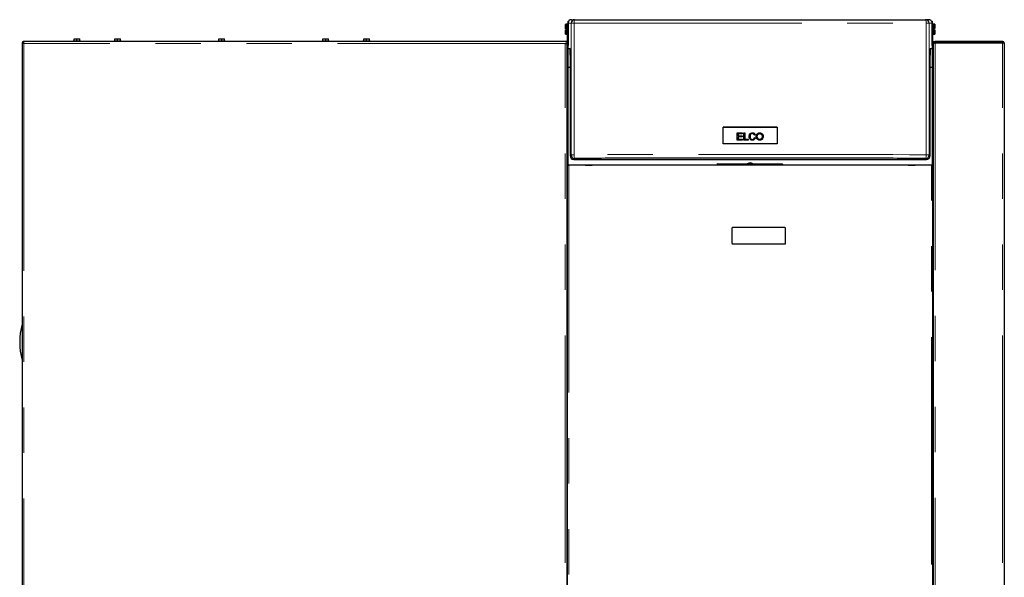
# Model space of a CAD drawing. Header units: millimetres. Extents: x 23 to 246, y 71 to 158.
# Tile 76 of 76: x 219 to 246, y 86 to 102. Entities that reach past the tile are written whole.
import ezdxf

# ---------------------------------------------------------------- set-up
doc = ezdxf.new("R2010")
doc.units = ezdxf.units.MM
doc.linetypes.add('PHANTOM', pattern=[12.7, 6.35, -1.27, 1.27, -1.27, 1.27, -1.27])

msp = doc.modelspace()

# ---------------------------------------------------------------- linework, layer by layer
at = {"color": 7, "linetype": 'Continuous', "lineweight": 25}
for p, q in [((234.203, 101.633), (234.288, 101.633)), ((244.163, 101.633), (244.078, 101.633)), ((234.038, 101.506), (234.034, 101.502)), ((234.034, 101.381), (234.034, 101.502)), ((234.038, 101.381), (234.034, 101.381)), ((234.034, 101.23), (234.034, 101.351)), ((234.034, 101.351), (234.038, 101.351)), ((234.09, 101.506), (234.038, 101.506)), ((234.038, 101.506), (234.038, 101.381)), ((234.038, 101.381), (234.064, 101.381)), ((234.038, 101.351), (234.038, 101.226)), ((234.064, 101.351), (234.038, 101.351)), ((234.064, 101.351), (234.064, 101.381)), ((234.094, 101.502), (234.09, 101.506)), ((234.09, 101.366), (234.09, 101.506)), ((234.09, 101.226), (234.09, 101.366)), ((234.093, 101.508), (234.103, 101.508)), ((234.093, 101.508), (234.093, 101.503)), ((234.094, 101.502), (234.094, 101.366)), ((234.103, 101.476), (234.094, 101.476)), ((234.094, 101.366), (234.094, 101.23)), ((234.103, 101.592), (234.122, 101.592)), ((234.103, 101.533), (234.103, 101.592)), ((234.103, 101.533), (234.103, 100.918)), ((244.243, 101.592), (244.263, 101.592)), ((244.263, 101.592), (244.263, 101.533)), ((244.263, 100.918), (244.263, 101.533)), ((244.263, 101.508), (244.273, 101.508)), ((244.272, 101.479), (244.263, 101.479)), ((244.276, 101.509), (244.272, 101.505)), ((244.272, 101.233), (244.272, 101.505)), ((244.273, 101.506), (244.273, 101.508)), ((244.328, 101.509), (244.276, 101.509)), ((244.276, 101.509), (244.276, 101.229)), ((244.302, 101.384), (244.328, 101.384)), ((244.302, 101.384), (244.302, 101.354)), ((244.328, 101.354), (244.302, 101.354)), ((244.332, 101.505), (244.328, 101.509)), ((244.328, 101.384), (244.328, 101.509)), ((244.332, 101.384), (244.328, 101.384)), ((244.328, 101.229), (244.328, 101.354)), ((244.328, 101.354), (244.332, 101.354)), ((244.332, 101.505), (244.332, 101.384)), ((244.332, 101.354), (244.332, 101.233)), ((220.323, 101.042), (220.323, 101.102)), ((220.323, 101.102), (220.4, 101.102)), ((220.4, 101.042), (220.4, 101.102)), ((220.4, 101.102), (220.483, 101.102)), ((220.483, 101.042), (220.483, 101.102)), ((221.461, 101.042), (221.461, 101.102)), ((221.461, 101.102), (221.538, 101.102)), ((221.538, 101.042), (221.538, 101.102)), ((221.538, 101.102), (221.621, 101.102)), ((221.621, 101.042), (221.621, 101.102)), ((224.363, 101.042), (224.363, 101.102)), ((224.363, 101.102), (224.449, 101.102)), ((224.449, 101.042), (224.449, 101.102)), ((224.449, 101.102), (224.523, 101.102)), ((224.523, 101.042), (224.523, 101.102)), ((227.265, 101.042), (227.265, 101.102)), ((227.265, 101.102), (227.351, 101.102)), ((227.351, 101.042), (227.351, 101.102)), ((227.351, 101.102), (227.425, 101.102)), ((227.425, 101.042), (227.425, 101.102)), ((228.403, 101.042), (228.403, 101.102)), ((228.403, 101.102), (228.48, 101.102)), ((228.48, 101.042), (228.48, 101.102)), ((228.48, 101.102), (228.563, 101.102)), ((228.563, 101.042), (228.563, 101.102)), ((234.034, 101.23), (234.038, 101.226)), ((234.038, 101.226), (234.09, 101.226)), ((234.09, 101.226), (234.094, 101.23)), ((234.093, 100.302), (234.093, 101.229)), ((234.094, 101.256), (234.103, 101.256)), ((244.263, 101.259), (244.272, 101.259)), ((244.272, 101.233), (244.276, 101.229)), ((244.273, 101.232), (244.273, 100.302)), ((244.276, 101.229), (244.328, 101.229)), ((244.328, 101.229), (244.332, 101.233)), ((218.873, 100.983), (218.873, 73.772)), ((218.873, 100.983), (218.898, 100.983)), ((234.023, 101.022), (218.912, 101.022)), ((218.912, 101.022), (218.912, 100.997)), ((220.303, 101.042), (220.303, 101.022)), ((220.303, 101.042), (220.453, 101.042)), ((220.453, 101.042), (220.503, 101.042)), ((220.503, 101.022), (220.503, 101.042)), ((221.441, 101.042), (221.441, 101.022)), ((221.441, 101.042), (221.591, 101.042)), ((221.591, 101.042), (221.641, 101.042)), ((221.641, 101.022), (221.641, 101.042)), ((224.343, 101.042), (224.343, 101.022)), ((224.343, 101.042), (224.399, 101.042)), ((224.399, 101.042), (224.543, 101.042)), ((224.543, 101.022), (224.543, 101.042)), ((227.245, 101.042), (227.245, 101.022)), ((227.245, 101.042), (227.301, 101.042)), ((227.301, 101.042), (227.445, 101.042)), ((227.445, 101.022), (227.445, 101.042)), ((228.383, 101.042), (228.383, 101.022)), ((228.383, 101.042), (228.583, 101.042)), ((228.583, 101.022), (228.583, 101.042)), ((234.073, 101.022), (234.023, 101.022)), ((234.073, 100.972), (234.023, 100.972)), ((234.048, 100.972), (234.048, 100.967)), ((234.073, 101.022), (234.073, 100.972)), ((234.073, 100.958), (234.073, 100.972)), ((234.073, 100.958), (234.073, 73.761)), ((234.103, 100.918), (234.103, 100.909)), ((234.103, 100.909), (234.103, 100.909)), ((234.103, 100.909), (234.103, 100.909)), ((234.106, 100.833), (234.104, 100.894)), ((234.106, 100.833), (234.157, 100.833)), ((244.209, 100.833), (244.26, 100.833)), ((244.262, 100.894), (244.26, 100.833)), ((244.262, 100.909), (244.263, 100.909)), ((244.263, 100.909), (244.263, 100.918)), ((244.263, 100.909), (244.263, 100.909)), ((244.293, 100.972), (244.293, 101.022)), ((244.293, 101.022), (244.343, 101.022)), ((244.293, 100.972), (244.305, 100.972)), ((244.293, 100.972), (244.293, 100.958)), ((244.293, 100.958), (244.293, 73.761)), ((244.343, 100.997), (244.343, 101.022)), ((246.223, 101.022), (244.343, 101.022)), ((246.223, 100.997), (244.343, 100.997)), ((244.343, 100.997), (244.343, 100.99)), ((244.343, 100.99), (246.223, 100.99)), ((244.448, 100.997), (244.448, 100.99)), ((246.223, 101.022), (246.223, 100.997)), ((246.273, 100.972), (246.273, 73.772)), ((234.162, 100.639), (234.162, 97.833)), ((244.204, 97.833), (244.204, 100.639)), ((244.293, 100.663), (244.273, 100.663)), ((244.293, 100.573), (244.273, 100.573)), ((234.149, 100.302), (234.083, 100.302)), ((234.162, 100.297), (234.103, 100.297)), ((244.263, 100.297), (244.204, 100.297)), ((244.283, 100.302), (244.217, 100.302)), ((244.293, 100.483), (244.273, 100.483)), ((238.429, 98.168), (238.429, 98.636)), ((239.937, 98.636), (238.429, 98.636)), ((239.937, 98.636), (239.937, 98.168)), ((238.82, 98.472), (238.964, 98.472)), ((238.82, 98.272), (238.82, 98.472)), ((238.82, 98.472), (238.964, 98.472)), ((238.846, 98.448), (238.846, 98.387)), ((238.964, 98.448), (238.846, 98.448)), ((238.846, 98.387), (238.957, 98.387)), ((238.846, 98.387), (238.957, 98.387)), ((238.846, 98.387), (238.846, 98.387)), ((238.846, 98.363), (238.846, 98.295)), ((238.957, 98.363), (238.846, 98.363)), ((238.957, 98.387), (238.957, 98.363)), ((238.964, 98.472), (238.964, 98.448)), ((239.005, 98.472), (239.031, 98.472)), ((239.005, 98.272), (239.005, 98.472)), ((239.005, 98.472), (239.031, 98.472)), ((239.031, 98.472), (239.031, 98.295)), ((239.181, 98.373), (239.181, 98.373)), ((239.327, 98.417), (239.301, 98.411)), ((239.304, 98.342), (239.33, 98.335)), ((239.304, 98.342), (239.33, 98.335)), ((239.304, 98.342), (239.304, 98.342)), ((239.382, 98.369), (239.382, 98.369)), ((239.519, 98.372), (239.519, 98.372)), ((238.969, 98.272), (238.82, 98.272)), ((238.846, 98.295), (238.969, 98.295)), ((238.846, 98.295), (238.969, 98.295)), ((238.846, 98.295), (238.846, 98.295)), ((238.969, 98.295), (238.969, 98.272)), ((239.13, 98.272), (239.005, 98.272)), ((239.031, 98.295), (239.13, 98.295)), ((239.031, 98.295), (239.13, 98.295)), ((239.031, 98.295), (239.031, 98.295)), ((239.13, 98.295), (239.13, 98.272)), ((234.076, 97.599), (234.073, 97.598)), ((234.093, 73.722), (234.093, 97.572)), ((234.093, 97.572), (234.126, 97.572)), ((234.113, 97.588), (234.103, 97.588)), ((234.113, 97.575), (234.103, 97.575)), ((234.113, 97.573), (234.113, 97.588)), ((244.239, 97.572), (234.126, 97.572)), ((234.262, 97.734), (244.104, 97.734)), ((234.578, 97.573), (234.778, 97.573)), ((234.778, 97.573), (234.778, 97.572)), ((238.278, 97.612), (238.258, 97.592)), ((238.258, 97.592), (240.094, 97.592)), ((238.258, 97.592), (238.258, 97.572)), ((238.278, 97.612), (240.074, 97.612)), ((240.094, 97.592), (240.074, 97.612)), ((240.094, 97.572), (240.094, 97.592)), ((243.588, 97.572), (243.588, 97.573)), ((243.588, 97.573), (243.788, 97.573)), ((244.239, 97.572), (244.273, 97.572)), ((244.263, 97.588), (244.253, 97.588)), ((244.253, 97.588), (244.253, 97.573)), ((244.263, 97.575), (244.253, 97.575)), ((244.273, 97.572), (244.273, 73.722)), ((244.29, 97.599), (244.293, 97.598)), ((234.073, 97.47), (234.093, 97.47)), ((244.273, 97.478), (244.293, 97.478)), ((238.673, 95.812), (238.673, 95.392)), ((240.153, 95.832), (238.693, 95.832)), ((240.173, 95.392), (240.173, 95.812)), ((238.693, 95.372), (240.153, 95.372))]:
    msp.add_line(p, q, dxfattribs=at)
at = {"color": 8, "linetype": 'PHANTOM', "lineweight": 18}
for p, q in [((234.103, 101.533), (234.188, 101.533)), ((234.188, 97.86), (234.188, 101.533)), ((234.273, 97.862), (234.273, 101.536)), ((244.093, 101.536), (244.093, 97.862)), ((244.178, 101.533), (244.178, 97.86)), ((244.178, 101.533), (244.263, 101.533)), ((234.023, 100.972), (218.923, 100.972)), ((218.923, 100.972), (218.923, 73.722)), ((234.023, 73.772), (234.023, 100.972)), ((234.103, 100.909), (234.103, 100.909)), ((234.106, 100.302), (234.106, 100.833)), ((244.26, 100.833), (244.26, 100.302)), ((244.262, 100.909), (244.263, 100.909)), ((244.343, 100.99), (244.343, 73.772)), ((246.088, 100.99), (246.088, 100.997)), ((246.223, 73.772), (246.223, 100.99)), ((234.103, 97.588), (234.103, 100.297)), ((234.149, 100.302), (234.149, 100.297)), ((244.217, 100.302), (244.217, 100.297)), ((244.263, 100.297), (244.263, 97.588)), ((239.534, 98.425), (239.534, 98.425)), ((239.283, 98.304), (239.283, 98.304)), ((239.499, 98.312), (239.499, 98.312)), ((234.188, 97.86), (234.162, 97.833)), ((244.178, 97.86), (244.204, 97.833)), ((234.103, 97.588), (234.103, 97.575)), ((234.113, 97.573), (234.578, 97.573)), ((234.126, 97.572), (234.126, 73.722)), ((234.288, 97.76), (234.262, 97.734)), ((238.258, 97.573), (234.778, 97.573)), ((243.588, 97.573), (240.094, 97.573)), ((243.788, 97.573), (244.253, 97.573)), ((244.078, 97.76), (244.104, 97.734)), ((244.239, 73.722), (244.239, 97.572)), ((244.263, 97.588), (244.263, 97.575))]:
    msp.add_line(p, q, dxfattribs=at)
at = {"color": 7, "linetype": 'Continuous', "lineweight": 25, "flags": 128}
for points in [[(246.135, 100.99), (246.119, 100.994), (246.088, 100.997)], [(234.103, 100.297), (234.097, 100.298), (234.091, 100.299), (234.086, 100.301), (234.082, 100.303), (234.078, 100.306), (234.075, 100.309), (234.074, 100.313), (234.073, 100.316)], [(234.103, 100.297), (234.097, 100.298), (234.091, 100.299), (234.086, 100.301), (234.082, 100.303), (234.078, 100.306), (234.075, 100.309), (234.074, 100.313), (234.073, 100.316)], [(244.293, 100.316), (244.292, 100.313), (244.291, 100.309), (244.288, 100.306), (244.284, 100.303), (244.28, 100.301), (244.274, 100.299), (244.269, 100.298), (244.263, 100.297)], [(244.293, 100.316), (244.292, 100.313), (244.291, 100.309), (244.288, 100.306), (244.284, 100.303), (244.28, 100.301), (244.274, 100.299), (244.269, 100.298), (244.263, 100.297)], [(238.429, 98.636), (238.617, 98.636), (238.806, 98.636), (238.994, 98.636), (239.183, 98.636), (239.371, 98.636), (239.56, 98.636), (239.748, 98.636), (239.937, 98.636)], [(239.937, 98.168), (239.748, 98.168), (239.56, 98.168), (239.371, 98.168), (239.183, 98.168), (238.994, 98.168), (238.806, 98.168), (238.617, 98.168), (238.429, 98.168)]]:
    msp.add_lwpolyline(points, dxfattribs=at)
at = {"color": 8, "linetype": 'PHANTOM', "lineweight": 18, "flags": 128}
for points in [[(244.093, 97.862), (243.629, 97.864), (243.164, 97.866), (242.697, 97.867), (242.23, 97.868), (241.763, 97.869), (241.294, 97.87), (240.826, 97.871), (240.357, 97.872), (239.887, 97.872), (239.418, 97.872), (238.948, 97.872), (238.479, 97.872), (238.009, 97.872), (237.54, 97.871), (237.071, 97.87), (236.603, 97.869), (236.135, 97.868), (235.668, 97.867), (235.202, 97.866), (234.737, 97.864), (234.273, 97.862)], [(234.273, 97.862), (234.273, 97.843), (234.274, 97.824), (234.275, 97.806), (234.277, 97.791), (234.28, 97.778), (234.282, 97.768), (234.285, 97.762), (234.288, 97.76)], [(244.093, 97.862), (244.093, 97.843), (244.092, 97.824), (244.091, 97.806), (244.089, 97.791), (244.086, 97.778), (244.084, 97.768), (244.081, 97.762), (244.078, 97.76)]]:
    msp.add_lwpolyline(points, dxfattribs=at)
at = {"color": 7, "linetype": 'Continuous', "lineweight": 25}
for centre, radius, start, end in [((234.288, 101.533), 0.1, 90.0086, 179.9696), ((244.078, 101.533), 0.1, 0.0304, 89.9887), ((218.923, 100.972), 0.05, 102.5421, 167.4579), ((218.923, 100.972), 0.025, 106.6378, 159.892), ((234.068, 100.327), 0.025, 296.7285, 0), ((234.149, 100.327), 0.025, 270, 302.0871), ((244.217, 100.327), 0.025, 237.9112, 270), ((244.298, 100.327), 0.025, 180, 243.2715), ((234.288, 97.86), 0.1, 180.0065, 269.958), ((244.078, 97.86), 0.1, 270.0447, 359.9935), ((234.102, 97.646), 0.0705, 245.5339, 270.6475), ((234.101, 97.622), 0.0342, 223.0238, 273.443), ((239.183, 97.473), 0.16, 60.3097, 119.6903), ((244.265, 97.622), 0.0342, 266.543, 316.9902), ((244.264, 97.645), 0.0698, 269.2242, 294.5944), ((238.693, 95.812), 0.02, 90, 180), ((240.153, 95.812), 0.02, 0, 90), ((238.693, 95.392), 0.02, 180, 270), ((240.153, 95.392), 0.02, 270, 0), ((220.808, 92.632), 2, 165.3525, 194.6475)]:
    msp.add_arc(centre, radius, start, end, dxfattribs=at)
at = {"color": 8, "linetype": 'PHANTOM', "lineweight": 18}
for centre, start, end in [((234.255, 100.725), 88.7267, 94.6931), ((244.111, 100.725), 85.3069, 91.2733), ((234.255, 97.052), 88.7267, 94.6931), ((244.111, 97.052), 85.3069, 91.2733)]:
    msp.add_arc(centre, 0.811, start, end, dxfattribs=at)
at = {"color": 7, "linetype": 'Continuous', "lineweight": 25}
for centre, major_axis, ratio, start_param, end_param in [((234.203, 101.533), (0.0851, -0.0526), 0.999234, 2.124645, 2.862238), ((244.163, 101.533), (0.0851, 0.0526), 0.999234, 0.279354, 1.016948), ((234.102, 100.822), (0.0001, 0.1), 0.026177, 5.510895, 5.978561), ((234.157, 100.633), (0, 0.2), 0.026177, 4.738587, 6.283203), ((244.209, 100.633), (0, 0.2), 0.026177, 6.283167, 7.827784), ((244.264, 100.822), (-0.0001, 0.1), 0.026177, 0.304624, 0.77229), ((234.262, 97.833), (0.1, 0), 0.999315, 3.141593, 4.712389), ((244.104, 97.833), (0.1, 0), 0.999315, 4.712389, 6.283185), ((234.103, 97.619), (0, -0.0474), 0.63275, 4.712389, 5.157016), ((244.263, 97.619), (0, 0.0474), 0.63275, 4.267762, 4.712389)]:
    msp.add_ellipse(centre, major_axis=major_axis, ratio=ratio, start_param=start_param, end_param=end_param, dxfattribs=at)
at = {"color": 8, "linetype": 'PHANTOM', "lineweight": 18}
for points, knots in [([(234.288, 101.633), (234.286, 101.632), (234.283, 101.63), (234.28, 101.617), (234.277, 101.605), (234.275, 101.59), (234.273, 101.567), (234.273, 101.548), (234.273, 101.536)], [0, 0, 0, 0, 0.239816, 0.384563, 0.49999, 0.631388, 0.76019, 1, 1, 1, 1]), ([(244.078, 101.633), (244.08, 101.632), (244.083, 101.63), (244.086, 101.617), (244.089, 101.605), (244.091, 101.59), (244.093, 101.567), (244.093, 101.548), (244.093, 101.536)], [0, 0, 0, 0, 0.2398129, 0.3845601, 0.499988, 0.6313861, 0.7601885, 1, 1, 1, 1]), ([(234.273, 101.536), (234.577, 101.536), (235.184, 101.536), (236.1, 101.536), (237.017, 101.536), (237.936, 101.536), (238.855, 101.536), (239.756, 101.536), (240.64, 101.536), (241.506, 101.536), (242.371, 101.536), (243.234, 101.536), (243.807, 101.536), (244.093, 101.536)], [0, 0, 0, 0, 0.09349, 0.186908, 0.280254, 0.373528, 0.46673, 0.55989, 0.647785, 0.735743, 0.823765, 0.91185, 1, 1, 1, 1])]:
    msp.add_open_spline(points, degree=3, knots=knots, dxfattribs=at)
at = {"color": 7, "linetype": 'Continuous', "lineweight": 25}
for points, knots in [([(234.288, 101.633), (234.59, 101.633), (235.194, 101.633), (236.105, 101.633), (237.019, 101.633), (237.936, 101.633), (238.855, 101.633), (239.756, 101.633), (240.64, 101.633), (241.504, 101.633), (242.365, 101.633), (243.224, 101.633), (243.793, 101.633), (244.078, 101.633)], [0, 0, 0, 0, 0.0931968, 0.1863667, 0.2796707, 0.3731376, 0.466603, 0.5601031, 0.6482202, 0.7363562, 0.8242809, 0.9121261, 1, 1, 1, 1]), ([(234.103, 101.535), (234.1, 101.532), (234.094, 101.524), (234.093, 101.514), (234.093, 101.508)], [0, 0, 0, 0, 0.4014358, 1, 1, 1, 1]), ([(234.093, 101.503), (234.093, 101.503), (234.093, 101.504), (234.096, 101.506), (234.1, 101.508), (234.104, 101.509), (234.106, 101.51)], [0, 0, 0, 0, 0.249987, 0.499946, 0.750056, 1, 1, 1, 1]), ([(234.136, 101.607), (234.131, 101.602), (234.122, 101.593), (234.111, 101.575), (234.104, 101.555), (234.103, 101.54), (234.103, 101.533)], [0, 0, 0, 0, 0.239844, 0.486438, 0.739818, 1, 1, 1, 1]), ([(244.263, 101.533), (244.262, 101.54), (244.262, 101.555), (244.255, 101.575), (244.244, 101.593), (244.235, 101.602), (244.23, 101.607)], [0, 0, 0, 0, 0.260189, 0.513577, 0.760149, 1, 1, 1, 1]), ([(244.26, 101.51), (244.262, 101.509), (244.266, 101.508), (244.27, 101.506), (244.272, 101.504), (244.273, 101.503), (244.273, 101.503)], [0, 0, 0, 0, 0.250021, 0.500064, 0.750019, 1, 1, 1, 1]), ([(244.273, 101.508), (244.272, 101.514), (244.272, 101.524), (244.265, 101.532), (244.263, 101.535)], [0, 0, 0, 0, 0.5985642, 1, 1, 1, 1]), ([(218.873, 100.983), (218.874, 100.982), (218.875, 100.98), (218.887, 100.978), (218.903, 100.975), (218.916, 100.973), (218.923, 100.972)], [0, 0, 0, 0, 0.250022, 0.500035, 0.749989, 1, 1, 1, 1]), ([(218.898, 100.983), (218.898, 100.982), (218.899, 100.98), (218.905, 100.978), (218.913, 100.975), (218.92, 100.973), (218.923, 100.972)], [0, 0, 0, 0, 0.250051, 0.500103, 0.750061, 1, 1, 1, 1]), ([(218.923, 100.972), (218.922, 100.979), (218.92, 100.992), (218.918, 101.008), (218.915, 101.02), (218.913, 101.021), (218.912, 101.022)], [0, 0, 0, 0, 0.250011, 0.499965, 0.749978, 1, 1, 1, 1]), ([(218.923, 100.972), (218.922, 100.975), (218.92, 100.982), (218.918, 100.99), (218.915, 100.996), (218.913, 100.997), (218.912, 100.997)], [0, 0, 0, 0, 0.249939, 0.499897, 0.749949, 1, 1, 1, 1]), ([(234.023, 100.972), (234.029, 100.971), (234.04, 100.969), (234.055, 100.966), (234.067, 100.963), (234.072, 100.96), (234.073, 100.959), (234.073, 100.958)], [0, 0, 0, 0, 0.218112, 0.43629, 0.654496, 0.872645, 1, 1, 1, 1]), ([(244.343, 101.022), (244.337, 101.022), (244.325, 101.02), (244.309, 101.01), (244.298, 100.996), (244.293, 100.982), (244.293, 100.974), (244.293, 100.972)], [0, 0, 0, 0, 0.231963, 0.464021, 0.696074, 0.928118, 1, 1, 1, 1]), ([(244.293, 100.958), (244.294, 100.96), (244.295, 100.965), (244.305, 100.973), (244.319, 100.98), (244.333, 100.986), (244.341, 100.989), (244.343, 100.99)], [0, 0, 0, 0, 0.231974, 0.463994, 0.696015, 0.928048, 1, 1, 1, 1]), ([(244.343, 100.997), (244.34, 100.997), (244.333, 100.996), (244.324, 100.99), (244.321, 100.983), (244.319, 100.98)], [0, 0, 0, 0, 0.314626, 0.663263, 1, 1, 1, 1]), ([(246.216, 100.99), (246.217, 100.992), (246.219, 100.995), (246.221, 100.997), (246.223, 100.997), (246.223, 100.997)], [0, 0, 0, 0, 0.346936, 0.820283, 1, 1, 1, 1]), ([(246.273, 100.972), (246.272, 100.978), (246.271, 100.989), (246.262, 101.005), (246.249, 101.016), (246.235, 101.021), (246.226, 101.022), (246.223, 101.022)], [0, 0, 0, 0, 0.220247, 0.440455, 0.660724, 0.880997, 1, 1, 1, 1]), ([(246.244, 100.985), (246.243, 100.986), (246.241, 100.991), (246.234, 100.995), (246.227, 100.997), (246.224, 100.997), (246.223, 100.997)], [0, 0, 0, 0, 0.184763, 0.549876, 0.914887, 1, 1, 1, 1]), ([(246.223, 100.99), (246.229, 100.989), (246.24, 100.986), (246.256, 100.982), (246.267, 100.978), (246.272, 100.975), (246.273, 100.973), (246.273, 100.972)], [0, 0, 0, 0, 0.220233, 0.440453, 0.660709, 0.88094, 1, 1, 1, 1]), ([(239.33, 98.335), (239.327, 98.325), (239.32, 98.306), (239.301, 98.284), (239.278, 98.272), (239.247, 98.267), (239.215, 98.27), (239.188, 98.285), (239.169, 98.307), (239.155, 98.341), (239.151, 98.381), (239.159, 98.419), (239.176, 98.447), (239.199, 98.465), (239.228, 98.475), (239.257, 98.476), (239.286, 98.469), (239.308, 98.454), (239.321, 98.435), (239.325, 98.422), (239.327, 98.417)], [0, 0, 0, 0, 0.062375, 0.110708, 0.159076, 0.207152, 0.283778, 0.330689, 0.377542, 0.443903, 0.532167, 0.602042, 0.656569, 0.711327, 0.762575, 0.822676, 0.873273, 0.924173, 0.969766, 1, 1, 1, 1]), ([(239.155, 98.373), (239.154, 98.377), (239.152, 98.393), (239.16, 98.419), (239.176, 98.447), (239.199, 98.465), (239.228, 98.475), (239.257, 98.476), (239.286, 98.469), (239.308, 98.454), (239.321, 98.435), (239.325, 98.422), (239.327, 98.417)], [0, 0, 0, 0, 0.0416722, 0.1848099, 0.2965074, 0.4086796, 0.5136527, 0.6367679, 0.7404121, 0.8446764, 0.9380676, 1, 1, 1, 1]), ([(239.301, 98.411), (239.298, 98.418), (239.293, 98.431), (239.28, 98.444), (239.264, 98.452), (239.244, 98.453), (239.224, 98.45), (239.206, 98.441), (239.191, 98.425), (239.182, 98.398), (239.179, 98.365), (239.185, 98.334), (239.196, 98.312), (239.212, 98.299), (239.233, 98.291), (239.254, 98.291), (239.271, 98.295), (239.28, 98.302), (239.283, 98.304)], [0, 0, 0, 0, 0.067419, 0.112513, 0.157648, 0.217334, 0.280499, 0.335621, 0.390714, 0.458334, 0.573195, 0.672366, 0.727783, 0.783635, 0.84818, 0.912022, 0.965824, 1, 1, 1, 1]), ([(239.182, 98.373), (239.181, 98.37), (239.18, 98.355), (239.185, 98.334), (239.196, 98.312), (239.212, 98.299), (239.233, 98.291), (239.254, 98.291), (239.271, 98.295), (239.28, 98.301), (239.283, 98.304)], [0, 0, 0, 0, 0.060804, 0.279053, 0.400994, 0.523891, 0.665915, 0.806398, 0.924779, 1, 1, 1, 1]), ([(239.283, 98.304), (239.286, 98.307), (239.294, 98.315), (239.3, 98.328), (239.303, 98.339), (239.304, 98.342)], [0, 0, 0, 0, 0.288468, 0.764265, 1, 1, 1, 1]), ([(239.283, 98.304), (239.286, 98.307), (239.294, 98.315), (239.3, 98.328), (239.303, 98.339), (239.304, 98.342)], [0, 0, 0, 0, 0.288522, 0.764282, 1, 1, 1, 1]), ([(239.366, 98.319), (239.362, 98.333), (239.352, 98.362), (239.356, 98.403), (239.371, 98.438), (239.394, 98.46), (239.424, 98.474), (239.459, 98.477), (239.493, 98.468), (239.52, 98.45), (239.53, 98.433), (239.534, 98.425)], [0, 0, 0, 0, 0.135507, 0.287752, 0.38783, 0.48825, 0.584148, 0.698546, 0.813959, 0.916785, 1, 1, 1, 1]), ([(239.356, 98.369), (239.356, 98.382), (239.357, 98.406), (239.372, 98.438), (239.394, 98.46), (239.424, 98.474), (239.459, 98.477), (239.493, 98.468), (239.52, 98.45), (239.53, 98.433), (239.534, 98.425)], [0, 0, 0, 0, 0.148769, 0.268383, 0.388397, 0.503009, 0.639711, 0.777642, 0.900545, 1, 1, 1, 1]), ([(239.534, 98.425), (239.539, 98.412), (239.548, 98.387), (239.546, 98.348), (239.535, 98.315), (239.516, 98.291), (239.491, 98.275), (239.461, 98.267), (239.428, 98.269), (239.396, 98.282), (239.376, 98.301), (239.369, 98.315), (239.366, 98.319)], [0, 0, 0, 0, 0.129328, 0.250901, 0.361917, 0.452389, 0.543022, 0.636344, 0.741584, 0.85333, 0.950493, 1, 1, 1, 1]), ([(239.499, 98.312), (239.493, 98.307), (239.482, 98.296), (239.459, 98.291), (239.437, 98.291), (239.417, 98.298), (239.4, 98.312), (239.387, 98.332), (239.38, 98.365), (239.383, 98.399), (239.393, 98.423), (239.4, 98.431), (239.402, 98.433)], [0, 0, 0, 0, 0.101929, 0.192876, 0.283152, 0.37065, 0.45813, 0.551306, 0.668793, 0.874861, 0.958886, 1, 1, 1, 1]), ([(239.499, 98.312), (239.493, 98.306), (239.482, 98.296), (239.459, 98.29), (239.437, 98.291), (239.417, 98.298), (239.4, 98.312), (239.387, 98.332), (239.381, 98.352), (239.383, 98.365), (239.383, 98.369)], [0, 0, 0, 0, 0.143201, 0.27103, 0.397883, 0.520831, 0.643739, 0.774673, 0.939749, 1, 1, 1, 1]), ([(239.402, 98.433), (239.408, 98.438), (239.421, 98.448), (239.444, 98.453), (239.468, 98.452), (239.489, 98.442), (239.505, 98.426), (239.516, 98.403), (239.52, 98.373), (239.517, 98.341), (239.507, 98.321), (239.501, 98.314), (239.499, 98.312)], [0, 0, 0, 0, 0.098796, 0.197916, 0.294351, 0.398302, 0.489501, 0.577831, 0.722333, 0.875468, 0.972982, 1, 1, 1, 1]), ([(239.519, 98.372), (239.518, 98.36), (239.517, 98.341), (239.507, 98.321), (239.501, 98.314), (239.499, 98.312)], [0, 0, 0, 0, 0.541014, 0.900446, 1, 1, 1, 1]), ([(239.534, 98.425), (239.54, 98.412), (239.547, 98.395), (239.545, 98.376), (239.545, 98.371)], [0, 0, 0, 0, 0.74123, 1, 1, 1, 1]), ([(244.078, 97.76), (243.776, 97.761), (243.172, 97.763), (242.261, 97.766), (241.347, 97.768), (240.43, 97.769), (239.511, 97.77), (238.61, 97.77), (237.726, 97.769), (236.862, 97.768), (236.001, 97.766), (235.142, 97.763), (234.573, 97.761), (234.288, 97.76)], [0, 0, 0, 0, 0.0931969, 0.1863667, 0.2796707, 0.3731378, 0.4666034, 0.5601038, 0.6482211, 0.7363572, 0.8242819, 0.9121269, 1, 1, 1, 1])]:
    msp.add_open_spline(points, degree=3, knots=knots, dxfattribs=at)

doc.saveas('drawing.dxf')
